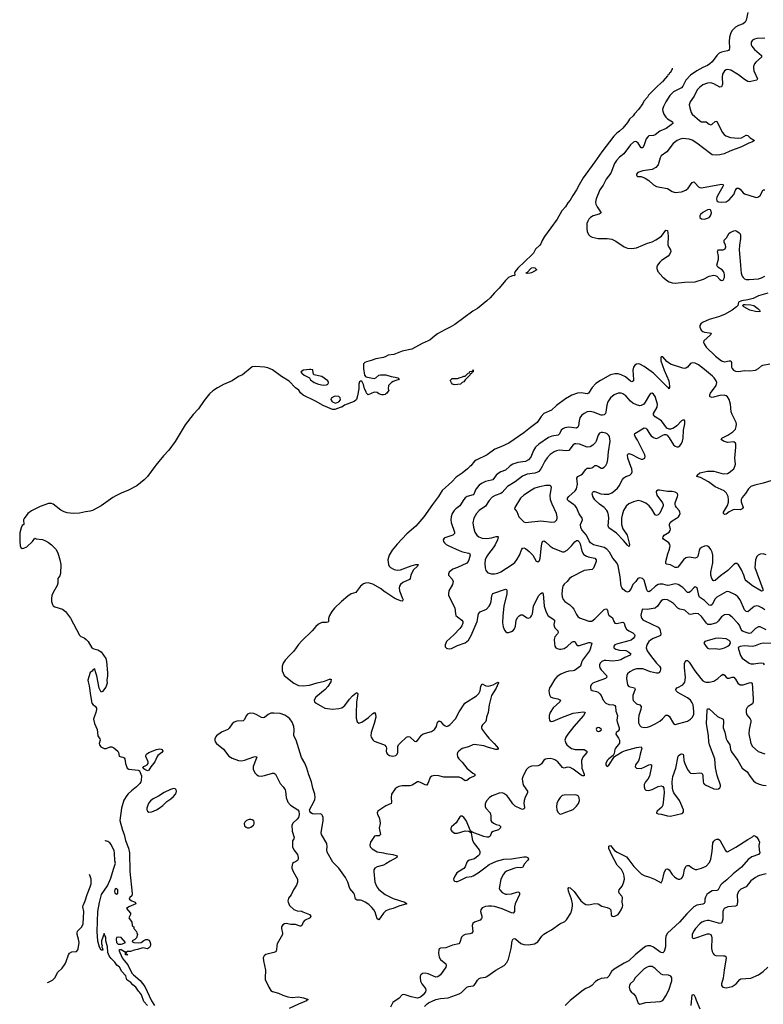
# Model space of a CAD drawing. Header units: inches. Extents: x 501419 to 657765, y 482282 to 547532.
# Tile 6 of 225: x 515256 to 524892, y 503027 to 515795. Entities that reach past the tile are written whole.
import ezdxf

# ---------------------------------------------------------------- set-up
doc = ezdxf.new("R2010")
doc.units = ezdxf.units.IN
doc.header["$MEASUREMENT"] = 0
for name, color, linetype in [('A5510', 7, 'Continuous'), ('A5511', 7, 'Continuous'), ('A5520', 7, 'Continuous'), ('A5521', 7, 'Continuous')]:
    doc.layers.add(name, color=color, linetype=linetype)

msp = doc.modelspace()

# ---------------------------------------------------------------- linework, layer by layer
at = {"layer": 'A5510', "color": 6}
for points, elevation in [([(517006, 510000), (516910, 509870), (516870, 509830), (516772, 509750), (516656, 509690), (516580, 509660), (516501, 509619), (516463, 509597), (516313, 509490), (516198, 509430), (516170, 509420), (516110, 509413), (516030, 509394), (515950, 509390), (515870, 509400), (515830, 509412), (515790, 509433), (515691, 509511), (515670, 509520), (515630, 509522), (515520, 509480), (515410, 509425), (515363, 509390), (515313, 509327), (515307, 509310), (515309, 509250), (515290, 509234), (515273, 509207), (515258, 509142), (515256, 509030), (515260, 508970), (515269, 508949), (515290, 508939), (515310, 508941), (515350, 508961), (515421, 509030), (515450, 509070), (515470, 509063), (515550, 509055), (515590, 509039), (515630, 509015), (515670, 508985), (515726, 508930), (515750, 508883), (515777, 508790), (515789, 508730), (515785, 508615), (515776, 508584), (515752, 508548), (515750, 508490), (515742, 508458), (515690, 508368), (515673, 508330), (515666, 508290), (515667, 508250), (515679, 508210), (515690, 508196), (515710, 508182), (515810, 508151), (515850, 508119), (515914, 508034), (516030, 507813), (516050, 507797), (516090, 507779), (516117, 507757), (516141, 507730), (516191, 507650), (516217, 507637), (516270, 507623), (516310, 507597), (516371, 507510), (516380, 507470), (516395, 507325), (516395, 507285), (516387, 507230), (516390, 507190), (516370, 507139), (516330, 507084), (516310, 507074), (516286, 507126), (516255, 507285), (516237, 507337), (516230, 507378), (516210, 507368), (516194, 507346), (516170, 507328), (516150, 507275), (516140, 507230), (516142, 507210), (516158, 507158), (516173, 507030), (516192, 506930), (516208, 506908), (516232, 506892), (516249, 506869), (516251, 506850), (516242, 506810), (516219, 506750), (516214, 506726), (516227, 506670), (516258, 506590), (516268, 506508), (516295, 506470), (516297, 506450), (516284, 506410), (516289, 506390), (516307, 506367), (516350, 506343), (516377, 506343), (516430, 506366), (516450, 506366), (516474, 506354), (516527, 506310), (516536, 506290), (516545, 506245), (516570, 506235), (516593, 506233), (516610, 506224), (516617, 506210), (516628, 506150), (516650, 506090), (516670, 506075), (516790, 506063), (516810, 506055), (516835, 505990), (516832, 505930), (516826, 505910), (516812, 505890), (516770, 505847), (516703, 505797), (516662, 505758), (516644, 505736), (516606, 505674), (516574, 505570), (516555, 505410), (516586, 505286), (516608, 505228), (516626, 505150), (516664, 505050), (516678, 504990), (516683, 504750), (516715, 504465), (516707, 504433), (516681, 504410), (516676, 504390), (516710, 504367), (516752, 504350), (516762, 504330), (516670, 504289), (516642, 504270), (516691, 504210), (516691, 504190), (516672, 504150), (516711, 504090), (516713, 504053), (516718, 504038), (516734, 504030), (516734, 504010), (516771, 503971), (516773, 503953), (516782, 503930), (516770, 503888), (516750, 503868), (516714, 503850), (516718, 503838), (516734, 503830), (516796, 503824), (516828, 503830), (516865, 503855), (516890, 503865), (516910, 503867), (516930, 503860), (516943, 503843), (516953, 503810), (516951, 503790), (516937, 503763), (516910, 503746), (516850, 503758), (516782, 503738), (516738, 503730), (516690, 503713), (516654, 503710), (516638, 503702), (516634, 503690), (516638, 503678), (516653, 503673), (516650, 503666), (516629, 503670), (516626, 503706), (516614, 503706), (516571, 503731), (516550, 503735), (516541, 503730), (516585, 503630), (516610, 503594), (516658, 503538), (516709, 503429), (516730, 503407), (516815, 503335), (516876, 503256), (516964, 503070), (517002, 503010)], 1600), ([(520000, 508366), (519992, 508372), (519930, 508418), (519830, 508476), (519770, 508492), (519736, 508490), (519710, 508481), (519670, 508450), (519622, 508378), (519610, 508369), (519550, 508349), (519510, 508321), (519428, 508252), (519336, 508164), (519301, 508119), (519269, 508070), (519257, 508030), (519256, 507990), (519250, 507982), (519230, 507977), (519170, 507976), (519130, 507957), (519094, 507926), (519047, 507870), (518910, 507741), (518869, 507691), (518810, 507606), (518750, 507550), (518697, 507490), (518670, 507449), (518655, 507410), (518657, 507350), (518681, 507290), (518810, 507190), (518870, 507161), (518930, 507156), (519010, 507167), (519110, 507197), (519205, 507215), (519270, 507245), (519285, 507245), (519290, 507241), (519288, 507210), (519250, 507146), (519213, 507107), (519095, 507010), (519073, 506970), (519076, 506950), (519096, 506930), (519208, 506868), (519310, 506853), (519390, 506862), (519430, 506872), (519470, 506903), (519530, 506985), (519570, 507029), (519610, 507063), (519630, 507069), (519637, 507050), (519621, 506950), (519615, 506795), (519618, 506738), (519628, 506688), (519650, 506674), (519690, 506684), (519776, 506744), (519830, 506798), (519852, 506810), (519867, 506787), (519869, 506749), (519850, 506666), (519809, 506550), (519807, 506510), (519812, 506490), (519830, 506458), (519850, 506440), (519970, 506396), (519986, 506386), (520000, 506369)], 1700), ([(520000, 504237), (519970, 504210), (519910, 504124), (519890, 504136), (519862, 504222), (519846, 504250), (519821, 504281), (519779, 504319), (519732, 504352), (519690, 504374), (519670, 504378), (519630, 504378), (519608, 504388), (519595, 504450), (519586, 504470), (519536, 504530), (519508, 504610), (519477, 504670), (519393, 504793), (519312, 504870), (519240, 505000), (519234, 505030), (519242, 505070), (519237, 505110), (519168, 505230), (519163, 505250), (519189, 505410), (519187, 505450), (519180, 505470), (519170, 505487), (519150, 505498), (519072, 505492), (519050, 505496), (519027, 505510), (519014, 505530), (519012, 505550), (519068, 505652), (519079, 505681), (519084, 505710), (519080, 505750), (519054, 505830), (519037, 505910), (519002, 506002), (518976, 506090), (518950, 506152), (518909, 506229), (518837, 506450), (518807, 506510), (518813, 506590), (518808, 506630), (518787, 506687), (518755, 506730), (518730, 506752), (518690, 506778), (518630, 506797), (518550, 506804), (518510, 506800), (518477, 506783), (518430, 506746), (518410, 506740), (518390, 506745), (518330, 506781), (518290, 506798), (518250, 506802), (518230, 506799), (518210, 506789), (518193, 506770), (518166, 506714), (518150, 506704), (518070, 506700), (518036, 506684), (518010, 506663), (517972, 506608), (517951, 506590), (517870, 506555), (517807, 506510), (517792, 506490), (517786, 506470), (517786, 506450), (517791, 506431), (517806, 506410), (517896, 506336), (517966, 506246), (518010, 506217), (518090, 506189), (518130, 506183), (518170, 506191), (518290, 506237), (518318, 506238), (518327, 506230), (518322, 506210), (518280, 506110), (518283, 506070), (518306, 506026), (518330, 506002), (518350, 505991), (518386, 505986), (518430, 505994), (518530, 506025), (518550, 506026), (518559, 506019), (518569, 506009), (518630, 505890), (518670, 505847), (518694, 505810), (518700, 505790), (518707, 505707), (518730, 505647), (518763, 505610), (518858, 505550), (518873, 505530), (518879, 505490), (518869, 505450), (518850, 505426), (518799, 505381), (518782, 505350), (518786, 505270), (518811, 505189), (518808, 505172), (518793, 505147), (518789, 505070), (518808, 505030), (518855, 504970), (518866, 504930), (518866, 504910), (518854, 504890), (518830, 504874), (518810, 504867), (518789, 504851), (518782, 504810), (518784, 504790), (518800, 504750), (518855, 504650), (518857, 504610), (518844, 504570), (518805, 504510), (518774, 504446), (518738, 504402), (518729, 504370), (518733, 504350), (518753, 504310), (518810, 504254), (518850, 504238), (518910, 504233), (518927, 504227), (519011, 504190), (519028, 504170), (519021, 504150), (518948, 504112), (518929, 504090), (518912, 504048), (518898, 504042), (518890, 504041), (518830, 504061), (518770, 504063), (518710, 504074), (518688, 504070), (518664, 504056), (518650, 504030), (518649, 504010), (518662, 503950), (518660, 503930), (518594, 503810), (518588, 503790), (518585, 503730), (518580, 503720), (518572, 503708), (518550, 503698), (518447, 503673), (518425, 503655), (518413, 503630), (518414, 503590), (518430, 503530), (518439, 503470), (518435, 503370), (518438, 503350), (518483, 503250), (518510, 503206), (518532, 503192), (518610, 503173), (518666, 503146), (518730, 503122), (518785, 503115), (518870, 503123), (518934, 503110), (518992, 503090), (518974, 503070), (518870, 503030), (518746, 502974)], 1700), ([(520000, 505599), (519897, 505530), (519889, 505510), (519893, 505490), (519914, 505450), (519923, 505410), (519925, 505370), (519916, 505310), (519932, 505228), (519915, 505210), (519870, 505210), (519855, 505205), (519844, 505196), (519800, 505130), (519792, 505090), (519798, 505070), (519823, 505043), (519890, 505002), (519970, 504992), (520000, 504984)], 1700), ([(516910, 503010), (516864, 503064), (516833, 503150), (516810, 503186), (516797, 503197), (516760, 503250), (516721, 503281), (516694, 503310), (516655, 503335), (516645, 503345), (516630, 503396), (516580, 503450), (516551, 503510), (516516, 503536), (516490, 503573), (516440, 503620), (516415, 503655), (516397, 503697), (516394, 503770), (516374, 503850), (516370, 503898), (516358, 503918), (516350, 503946), (516318, 503850), (516318, 503810), (516325, 503790), (516322, 503770), (516331, 503750), (516332, 503728), (516310, 503728), (516290, 503766), (516270, 503846), (516261, 503970), (516268, 504230), (516288, 504348), (516318, 504450), (516395, 504565), (516439, 504661), (516470, 504781), (516496, 504856), (516490, 504886), (516485, 504990), (516479, 505019), (516441, 505101), (516422, 505122), (516398, 505138), (516370, 505145), (516360, 505144)], 1600), ([(520000, 504849), (519970, 504829), (519890, 504809), (519856, 504790), (519846, 504770), (519846, 504750), (519856, 504610), (519884, 504550), (519910, 504514), (519991, 504451), (520000, 504447)], 1700), ([(515616, 503310), (515627, 503313), (515680, 503340), (515710, 503371), (515750, 503444), (515805, 503495), (515843, 503550), (515859, 503581), (515890, 503670), (515903, 503690), (515930, 503709), (515990, 503712), (516008, 503732), (516014, 503746), (516026, 503830), (516020, 503870), (516000, 503930), (515999, 503950), (516007, 503973), (516062, 504030), (516077, 504070), (516087, 504230), (516076, 504290), (516077, 504310), (516106, 504370), (516130, 504450), (516171, 504550), (516182, 504590), (516182, 504650), (516171, 504690), (516159, 504711)], 1700)]:
    msp.add_lwpolyline(points, dxfattribs=dict(at, elevation=elevation))
for points, elevation in [([(516910, 506053), (516878, 506070), (516853, 506090), (516865, 506110), (516907, 506133), (516919, 506150), (516920, 506170), (516890, 506242), (516889, 506251), (516899, 506270), (516930, 506290), (517030, 506330), (517070, 506338), (517090, 506336), (517101, 506330), (517111, 506310), (517099, 506290), (517048, 506252), (517031, 506230), (517006, 506170), (516954, 506106), (516930, 506064)], 1600), ([(517250, 505824), (517210, 505812), (517130, 505774), (517055, 505725), (516986, 505690), (516950, 505664), (516930, 505639), (516915, 505610), (516904, 505570), (516904, 505550), (516910, 505530), (516930, 505519), (516970, 505523), (517030, 505548), (517065, 505570), (517110, 505606), (517162, 505658), (517214, 505690), (517250, 505720), (517276, 505750), (517284, 505770), (517287, 505790), (517282, 505810), (517270, 505820)], 1700), ([(518250, 505424), (518230, 505423), (518194, 505410), (518175, 505390), (518166, 505370), (518170, 505343), (518190, 505324), (518210, 505317), (518230, 505316), (518250, 505323), (518285, 505350), (518293, 505367), (518296, 505390), (518288, 505408), (518270, 505420)], 1700), ([(516510, 504528), (516490, 504515), (516485, 504490), (516490, 504474), (516510, 504454), (516526, 504470), (516528, 504490), (516528, 504510)], 1600), ([(516530, 503897), (516510, 503895), (516505, 503870), (516510, 503828), (516530, 503806), (516570, 503808), (516589, 503811), (516628, 503830), (516572, 503892)], 1600)]:
    msp.add_lwpolyline(points, close=True, dxfattribs=dict(at, elevation=elevation))
at = {"layer": 'A5511', "color": 6, "elevation": 1600}
for points in [[(520000, 511429), (519970, 511414), (519870, 511399), (519810, 511375), (519750, 511360), (519729, 511350), (519712, 511330), (519710, 511270), (519723, 511183), (519742, 511162), (519850, 511141), (519870, 511151), (519910, 511185), (519931, 511191), (519990, 511191), (520000, 511188)], [(520000, 510942), (519990, 510935), (519970, 510929), (519950, 510929), (519910, 510944), (519890, 510959), (519850, 510964), (519770, 510929), (519749, 510950), (519744, 510970), (519724, 511010), (519710, 511066), (519690, 511106), (519670, 511108), (519661, 511099), (519651, 511070), (519651, 511010), (519635, 510915), (519619, 510870), (519610, 510859), (519590, 510845), (519466, 510794), (519430, 510769), (519410, 510768), (519341, 510739), (519310, 510738), (519190, 510791), (519090, 510849), (518930, 510927), (518896, 510956), (518871, 510991), (518830, 511023), (518746, 511106), (518647, 511170), (518533, 511253), (518470, 511279), (518430, 511289), (518310, 511299), (518267, 511293), (518143, 511190), (518090, 511167), (518011, 511110), (517897, 511063), (517817, 511023), (517758, 510982), (517716, 510944), (517645, 510855), (517573, 510750), (517503, 510677), (517398, 510542), (517270, 510327), (517190, 510213), (517121, 510139), (517021, 510019), (517006, 510000)]]:
    msp.add_lwpolyline(points, dxfattribs=at)
for points in [[(519030, 511260), (519010, 511260), (518932, 511250), (518898, 511230), (518911, 511210), (518944, 511184), (519011, 511151), (519025, 511125), (519071, 511091), (519130, 511067), (519190, 511055), (519230, 511061), (519248, 511070), (519256, 511084), (519258, 511090), (519248, 511110), (519170, 511169), (519069, 511189), (519057, 511217), (519053, 511253)], [(519350, 510914), (519330, 510909), (519291, 510889), (519287, 510870), (519301, 510850), (519310, 510841), (519350, 510822), (519390, 510838), (519413, 510867), (519409, 510890), (519390, 510909)]]:
    msp.add_lwpolyline(points, close=True, dxfattribs=at)
at = {"layer": 'A5520', "color": 6}
for points, elevation in [([(521091, 510000), (521059, 509970), (520990, 509915), (520910, 509864), (520857, 509803), (520730, 509691), (520681, 509610), (520604, 509510), (520495, 509350), (520390, 509228), (520273, 509127), (520146, 508994), (520084, 508916), (520044, 508850), (520027, 508790), (520034, 508730), (520045, 508710), (520063, 508690), (520110, 508667), (520150, 508658), (520190, 508662), (520330, 508714), (520390, 508731), (520418, 508730), (520412, 508710), (520361, 508659), (520340, 508630), (520323, 508590), (520317, 508550), (520306, 508534), (520222, 508498), (520190, 508470), (520178, 508450), (520173, 508427), (520176, 508390), (520218, 508290), (520225, 508270), (520219, 508261), (520210, 508256), (520190, 508258), (520118, 508290), (520000, 508366)], 1700), ([(521603, 510000), (521550, 509953), (521490, 509932), (521455, 509910), (521432, 509888), (521386, 509830), (521370, 509823), (521293, 509807), (521239, 509781), (521210, 509760), (521182, 509730), (521163, 509697), (521146, 509650), (521130, 509633), (521055, 509610), (521030, 509593), (521010, 509572), (520961, 509490), (520908, 509452), (520886, 509430), (520861, 509390), (520846, 509350), (520842, 509310), (520846, 509274), (520892, 509150), (520890, 509130), (520870, 509109), (520766, 509074), (520758, 509070), (520745, 509050), (520748, 509030), (520761, 509010), (520784, 508990), (520816, 508970), (520950, 508910), (520995, 508895), (521077, 508877), (521090, 508870), (521093, 508853), (521076, 508790), (521067, 508770), (521051, 508749), (520930, 508691), (520870, 508668), (520822, 508630), (520811, 508610), (520814, 508590), (520860, 508540), (520872, 508510), (520863, 508470), (520817, 508390), (520811, 508350), (520814, 508330), (520893, 508170), (520902, 508090), (520909, 508070), (520927, 508050), (520986, 508010), (520997, 507990), (520998, 507970), (520984, 507936), (520959, 507901), (520882, 507818), (520788, 507730), (520768, 507690), (520770, 507664), (520785, 507645), (520799, 507639), (520830, 507637), (520850, 507642), (520930, 507679), (521030, 507716), (521070, 507749), (521107, 507810), (521186, 507990), (521203, 508090), (521225, 508115), (521303, 508150), (521340, 508190), (521351, 508210), (521364, 508250), (521372, 508328), (521388, 508352), (521549, 508410), (521566, 508406), (521570, 508399), (521569, 508350), (521529, 508189), (521515, 508065), (521513, 507973), (521521, 507921), (521538, 507878), (521557, 507857), (521570, 507850), (521590, 507848), (521630, 507860), (521650, 507874), (521666, 507894), (521679, 507930), (521691, 508010), (521710, 508046), (521730, 508066), (521750, 508078), (521770, 508079), (521830, 508039), (521850, 508034), (521870, 508041), (521879, 508050), (521890, 508064), (521899, 508090), (521914, 508190), (521921, 508210), (521985, 508330), (522010, 508356), (522030, 508367), (522040, 508350), (522054, 508190), (522076, 508110), (522104, 508064), (522166, 508026), (522184, 508010), (522187, 507990), (522178, 507950), (522181, 507930), (522192, 507910), (522230, 507870), (522235, 507850), (522226, 507830), (522191, 507790), (522181, 507759), (522184, 507704), (522192, 507672), (522203, 507650), (522220, 507640), (522250, 507632), (522270, 507632), (522310, 507642), (522350, 507665), (522410, 507721), (522430, 507733), (522450, 507730), (522471, 507691), (522490, 507680), (522510, 507680), (522630, 507720), (522650, 507719), (522669, 507710), (522649, 507630), (522639, 507610), (522549, 507490), (522540, 507470), (522525, 507410), (522445, 507355), (522430, 507350), (522370, 507346), (522330, 507335), (522270, 507309), (522222, 507278), (522190, 507244), (522134, 507150), (522123, 507130), (522114, 507090), (522120, 507040), (522135, 507015), (522163, 507003), (522229, 506989), (522262, 506970), (522256, 506950), (522170, 506870), (522128, 506810), (522117, 506770), (522116, 506736), (522121, 506710), (522130, 506698), (522150, 506694), (522170, 506700), (522289, 506751), (522430, 506803), (522558, 506818), (522576, 506816), (522584, 506810), (522562, 506770), (522435, 506630), (522358, 506530), (522333, 506490), (522322, 506450), (522331, 506411), (522345, 506390), (522370, 506368), (522406, 506346), (522453, 506333), (522569, 506329), (522604, 506310), (522603, 506290), (522552, 506230), (522534, 506190), (522541, 506090), (522571, 506010), (522570, 505994), (522569, 505991), (522550, 505990), (522530, 505999), (522430, 506077), (522390, 506098), (522350, 506102), (522310, 506087), (522290, 506097), (522230, 506169), (522190, 506199), (522170, 506207), (522130, 506213), (522090, 506211), (522070, 506205), (522049, 506191), (522016, 506144), (521994, 506126), (521970, 506119), (521890, 506113), (521850, 506097), (521825, 506070), (521780, 505990), (521768, 505950), (521774, 505890), (521784, 505864), (521838, 505790), (521838, 505770), (521806, 505714), (521791, 505670), (521789, 505630), (521796, 505584), (521796, 505570), (521790, 505560), (521770, 505554), (521750, 505560), (521678, 505598), (521648, 505628), (521592, 505710), (521570, 505734), (521530, 505762), (521510, 505768), (521470, 505763), (521377, 505730), (521344, 505710), (521308, 505670), (521287, 505630), (521287, 505590), (521297, 505570), (521351, 505510), (521361, 505470), (521363, 505410), (521370, 505396), (521394, 505374), (521430, 505358), (521469, 505349), (521491, 505330), (521484, 505310), (521460, 505290), (521392, 505268), (521370, 505253), (521351, 505209), (521340, 505200), (521330, 505195), (521310, 505194), (521270, 505202), (521120, 505260), (521098, 505278), (521042, 505410), (521010, 505451), (520990, 505465), (520970, 505467), (520961, 505459), (520910, 505378), (520853, 505330), (520842, 505310), (520842, 505290), (520855, 505270), (520890, 505248), (520930, 505246), (521030, 505278), (521074, 505274), (521099, 505261), (521104, 505264), (521101, 505259), (521107, 505247), (521124, 505150), (521144, 505110), (521208, 505030), (521217, 505010), (521220, 504990), (521213, 504970), (521195, 504950), (521150, 504914), (521068, 504890), (521050, 504870), (521029, 504811), (521012, 504789), (520921, 504730), (520895, 504690), (520879, 504650), (520883, 504630), (520890, 504624), (520910, 504618), (520930, 504621), (520970, 504636), (521044, 504676), (521110, 504685), (521130, 504693), (521199, 504730), (521282, 504798), (521340, 504840), (521435, 504885), (521530, 504908), (521630, 504915), (521790, 504941), (521819, 504939), (521841, 504930), (521849, 504910), (521837, 504890), (521799, 504850), (521770, 504801), (521750, 504795), (521710, 504799), (521670, 504794), (521565, 504755), (521542, 504738), (521524, 504716), (521491, 504650), (521469, 504530), (521476, 504510), (521510, 504478), (521550, 504457), (521570, 504454), (521630, 504461), (521710, 504484), (521723, 504483), (521734, 504474), (521732, 504450), (521678, 504330), (521669, 504290), (521667, 504230), (521652, 504210), (521630, 504211), (521510, 504266), (521410, 504293), (521370, 504300), (521330, 504301), (521290, 504295), (521250, 504277), (521230, 504250), (521228, 504230), (521244, 504170), (521246, 504150), (521242, 504138), (521221, 504119), (521149, 504091), (521127, 504073), (521119, 504050), (521127, 503970), (521117, 503950), (521090, 503940), (521028, 503932), (521001, 503919), (520983, 503897), (520961, 503830), (520947, 503813), (520866, 503794), (520779, 503761), (520707, 503753), (520693, 503747), (520686, 503734), (520682, 503690), (520690, 503638), (520710, 503608), (520779, 503550), (520783, 503530), (520776, 503510), (520709, 503410), (520676, 503384), (520650, 503380), (520550, 503421), (520510, 503431), (520474, 503426), (520453, 503410), (520445, 503390), (520444, 503370), (520450, 503327), (520468, 503290), (520513, 503230), (520518, 503210), (520513, 503190), (520485, 503150), (520450, 503120), (520410, 503107), (520330, 503122), (520249, 503151), (520230, 503153), (520212, 503148), (520173, 503107), (520092, 503050), (520062, 502990)], 1800), ([(522026, 510000), (522010, 509969), (521983, 509937), (521957, 509923), (521930, 509915), (521830, 509901), (521770, 509876), (521676, 509804), (521579, 509741), (521510, 509665), (521490, 509652), (521416, 509624), (521379, 509601), (521341, 509559), (521290, 509485), (521210, 509430), (521174, 509390), (521141, 509330), (521127, 509270), (521135, 509215), (521155, 509150), (521179, 509110), (521207, 509087), (521250, 509073), (521310, 509069), (521370, 509077), (521430, 509095), (521450, 509095), (521454, 509090), (521447, 509050), (521417, 508983), (521393, 508947), (521330, 508869), (521306, 508830), (521289, 508790), (521282, 508742), (521286, 508686), (521298, 508650), (521322, 508622), (521370, 508608), (521410, 508610), (521450, 508619), (521490, 508636), (521639, 508730), (521670, 508756), (521703, 508797), (521731, 508850), (521762, 508930), (521770, 508941), (521777, 508943), (521790, 508945), (521810, 508936), (521859, 508899), (521904, 508850), (521950, 508772), (521970, 508766), (521990, 508783), (522000, 508810), (522017, 508970), (522026, 509014), (522032, 509028), (522050, 509036), (522070, 509025), (522129, 508969), (522170, 508941), (522290, 508896), (522310, 508896), (522350, 508916), (522406, 508970), (522450, 509023), (522470, 509040), (522490, 509040), (522504, 509024), (522518, 508998), (522542, 508902), (522564, 508864), (522590, 508844), (522624, 508830), (522710, 508812), (522728, 508790), (522728, 508770), (522690, 508683), (522675, 508665), (522570, 508651), (522410, 508572), (522380, 508550), (522349, 508511), (522310, 508475), (522295, 508450), (522290, 508430), (522281, 508350), (522284, 508310), (522297, 508277), (522319, 508250), (522386, 508206), (522417, 508177), (522436, 508150), (522470, 508080), (522490, 508055), (522510, 508039), (522630, 507996), (522650, 507993), (522670, 507997), (522710, 508025), (522830, 508146), (522850, 508153), (522863, 508150), (522870, 508146), (522875, 508135), (522882, 508090), (522890, 508075), (522938, 508038), (522956, 507990), (522969, 507969), (522990, 507965), (523070, 507984), (523079, 507979), (523088, 507968), (523100, 507920), (523117, 507890), (523148, 507868), (523203, 507843), (523223, 507823), (523228, 507810), (523222, 507790), (523206, 507770), (523179, 507750), (523150, 507739), (522990, 507698), (522970, 507690), (522954, 507670), (522955, 507650), (522981, 507630), (523030, 507619), (523110, 507613), (523150, 507595), (523176, 507570), (523167, 507553), (523096, 507524), (523045, 507495), (523010, 507483), (522936, 507476), (522850, 507486), (522830, 507485), (522798, 507470), (522779, 507450), (522770, 507430), (522768, 507410), (522773, 507390), (522790, 507362), (522859, 507290), (522866, 507270), (522848, 507250), (522726, 507210), (522681, 507190), (522661, 507170), (522653, 507150), (522651, 507130), (522658, 507110), (522674, 507094), (522730, 507082), (522750, 507073), (522774, 507054), (522789, 507030), (522815, 506970), (522850, 506931), (522890, 506915), (522951, 506911), (522970, 506903), (522976, 506890), (522979, 506830), (523004, 506770), (522996, 506710), (522997, 506690), (523024, 506610), (523024, 506590), (523011, 506569), (522986, 506550), (522982, 506530), (523017, 506477), (523030, 506450), (523028, 506412), (522978, 506350), (522969, 506330), (522959, 506281), (522946, 506254), (522890, 506212), (522869, 506190), (522853, 506150), (522850, 506130), (522858, 506118), (522870, 506110), (522890, 506128), (522962, 506238), (523061, 506299), (523104, 506316), (523250, 506357), (523310, 506367), (523318, 506350), (523296, 506270), (523285, 506210), (523275, 506185), (523236, 506130), (523230, 506107), (523250, 506088), (523310, 506085), (523350, 506100), (523410, 506134), (523430, 506137), (523441, 506130), (523445, 506110), (523417, 505983), (523395, 505945), (523366, 505910), (523350, 505879), (523346, 505846), (523356, 505816), (523370, 505802), (523410, 505799), (523450, 505813), (523530, 505853), (523570, 505861), (523592, 505852), (523605, 505830), (523607, 505770), (523592, 505608), (523578, 505582), (523515, 505530), (523506, 505510), (523510, 505504), (523530, 505496), (523570, 505493), (523650, 505470), (523690, 505467), (523838, 505502), (523851, 505509), (523858, 505522), (523857, 505550), (523825, 505630), (523804, 505670), (523731, 505770), (523722, 505790), (523715, 505830), (523712, 505912), (523720, 505980), (523757, 506090), (523790, 506244), (523801, 506259), (523820, 506270), (523833, 506273), (523852, 506270), (523859, 506250), (523864, 506190), (523875, 506150), (523910, 506073), (523936, 506036), (523950, 506026), (523990, 506018), (524067, 506027), (524090, 506024), (524102, 506010), (524109, 505989), (524111, 505911), (524115, 505895), (524130, 505877), (524250, 505821), (524290, 505818), (524310, 505822), (524330, 505832), (524337, 505850), (524338, 505870), (524294, 505994), (524274, 506094), (524265, 506210), (524195, 506390), (524186, 506430), (524183, 506510), (524157, 506670), (524164, 506836), (524170, 506858), (524190, 506858), (524300, 506760), (524370, 506723), (524376, 506696), (524373, 506610), (524395, 506555), (524411, 506470), (524422, 506442), (524457, 506390), (524467, 506330), (524480, 506300), (524563, 506190), (524618, 506090), (524681, 506041), (524720, 505980), (524764, 505924), (524790, 505901), (524840, 505880), (524887, 505867), (524930, 505862)], 1900), ([(524910, 508141), (524874, 508170), (524830, 508191), (524810, 508194), (524775, 508185), (524750, 508169), (524690, 508118), (524670, 508122), (524650, 508144), (524590, 508270), (524563, 508310), (524530, 508336), (524450, 508375), (524430, 508379), (524410, 508374), (524290, 508307), (524270, 508286), (524230, 508211), (524210, 508197), (524190, 508203), (524130, 508264), (524066, 508306), (524055, 508330), (524041, 508410), (524030, 508433), (524010, 508442), (523990, 508429), (523950, 508380), (523930, 508367), (523910, 508367), (523850, 508430), (523790, 508470), (523750, 508478), (523680, 508460), (523650, 508457), (523590, 508473), (523550, 508475), (523530, 508470), (523494, 508450), (523430, 508390), (523410, 508376), (523390, 508383), (523382, 508402), (523347, 508527), (523328, 508548), (523290, 508559), (523268, 508550), (523240, 508510), (523202, 508470), (523175, 508410), (523150, 508380), (523130, 508372), (523110, 508378), (523070, 508410), (523057, 508430), (523051, 508450), (523038, 508570), (523011, 508711), (522996, 508750), (522941, 508810), (522900, 508890), (522866, 508930), (522829, 508950), (522690, 508984), (522651, 509011), (522635, 509035), (522601, 509110), (522541, 509181), (522527, 509210), (522525, 509250), (522547, 509310), (522546, 509330), (522507, 509387), (522470, 509470), (522455, 509490), (522432, 509510), (522370, 509550), (522354, 509570), (522355, 509590), (522370, 509610), (522453, 509687), (522470, 509711), (522485, 509770), (522476, 509850), (522487, 509873), (522530, 509891), (522550, 509905), (522590, 509962), (522610, 509979), (522650, 509978), (522670, 509983), (522694, 510000)], 1900), ([(524930, 508857), (524890, 508868), (524850, 508865), (524827, 508853), (524810, 508835), (524789, 508790), (524780, 508690), (524887, 508410), (524886, 508390), (524870, 508385), (524750, 508453), (524670, 508517), (524657, 508537), (524640, 508590), (524610, 508662), (524570, 508724), (524550, 508741), (524530, 508742), (524510, 508732), (524431, 508650), (524337, 508583), (524270, 508523), (524250, 508519), (524244, 508524), (524223, 508550), (524210, 508590), (524213, 508630), (524239, 508750), (524238, 508850), (524229, 508889), (524210, 508924), (524190, 508953), (524170, 508969), (524150, 508971), (524130, 508966), (524091, 508949), (524069, 508931), (524060, 508910), (524049, 508850), (524040, 508830), (524030, 508819), (524010, 508814), (523930, 508826), (523890, 508817), (523857, 508790), (523803, 508717), (523783, 508697), (523770, 508692), (523750, 508693), (523690, 508724), (523634, 508734), (523628, 508748), (523630, 508770), (523653, 508870), (523678, 508930), (523686, 508970), (523681, 508990), (523668, 509010), (523598, 509058), (523589, 509070), (523593, 509090), (523609, 509111), (523671, 509150), (523687, 509170), (523689, 509190), (523676, 509230), (523675, 509250), (523686, 509274), (523710, 509298), (523767, 509330), (523791, 509349), (523806, 509370), (523813, 509390), (523812, 509410), (523803, 509430), (523766, 509470), (523754, 509490), (523749, 509509), (523750, 509530), (523782, 509610), (523785, 509630), (523780, 509650), (523750, 509670), (523710, 509676), (523650, 509677), (523547, 509693), (523527, 509693), (523510, 509683), (523504, 509670), (523514, 509630), (523586, 509530), (523594, 509510), (523594, 509490), (523550, 509395), (523530, 509374), (523510, 509365), (523490, 509374), (523449, 509449), (523414, 509490), (523370, 509524), (523310, 509553), (523270, 509558), (523210, 509543), (523150, 509518), (523114, 509486), (523081, 509430), (523063, 509370), (523055, 509330), (523054, 509250), (523072, 509192), (523127, 509110), (523155, 509005), (523157, 508983), (523154, 508966), (523150, 508965), (523130, 508982), (523082, 509042), (522990, 509135), (522890, 509204), (522880, 509230), (522892, 509330), (522888, 509370), (522877, 509410), (522866, 509430), (522830, 509469), (522770, 509511), (522710, 509570), (522684, 509610), (522674, 509650), (522683, 509670), (522690, 509675), (522710, 509675), (522787, 509647), (522830, 509640), (522890, 509644), (522930, 509659), (522970, 509688), (523001, 509719), (523022, 509750), (523067, 509833), (523086, 509854), (523110, 509869), (523162, 509890), (523185, 509910), (523193, 509930), (523188, 509970), (523177, 510000)], 1800), ([(522755, 510000), (522790, 509981), (522810, 509980), (522830, 509990), (522838, 510000)], 1900), ([(525090, 509844), (524890, 509784), (524781, 509759), (524730, 509740), (524700, 509710), (524663, 509650), (524620, 509600), (524607, 509573), (524604, 509544), (524629, 509470), (524619, 509450), (524590, 509439), (524517, 509443), (524500, 509440), (524449, 509411), (524410, 509382), (524390, 509377), (524377, 509390), (524376, 509410), (524427, 509493), (524442, 509538), (524442, 509570), (524436, 509610), (524417, 509657), (524385, 509685), (524270, 509738), (524181, 509801), (524078, 509858), (524032, 509872), (524035, 509890), (524070, 509919), (524170, 509940), (524250, 509940), (524370, 509906), (524428, 509912), (524450, 509922), (524490, 509953), (524508, 509970), (524520, 509990), (524523, 510000)], 1700), ([(524930, 507883), (524870, 507914), (524850, 507921), (524830, 507922), (524790, 507900), (524730, 507841), (524710, 507836), (524630, 507861), (524617, 507870), (524606, 507886), (524582, 507942), (524562, 507970), (524490, 508048), (524450, 508076), (524410, 508082), (524390, 508078), (524350, 508053), (524306, 507994), (524285, 507975), (524210, 507954), (524190, 507950), (524173, 507953), (524155, 507970), (524090, 508055), (524050, 508089), (524010, 508095), (523950, 508081), (523930, 508087), (523876, 508136), (523810, 508151), (523783, 508163), (523726, 508226), (523690, 508250), (523650, 508270), (523606, 508274), (523589, 508271), (523570, 508260), (523522, 508190), (523490, 508165), (523387, 508147), (523328, 508152), (523318, 508130), (523307, 508073), (523308, 508050), (523316, 508030), (523330, 508014), (523350, 508002), (523530, 507916), (523550, 507890), (523565, 507830), (523559, 507810), (523541, 507799), (523463, 507770), (523429, 507750), (523409, 507730), (523383, 507690), (523375, 507650), (523388, 507610), (523429, 507550), (523509, 507449), (523547, 507410), (523558, 507390), (523560, 507370), (523556, 507350), (523547, 507330), (523530, 507320), (523510, 507319), (523430, 507336), (523330, 507375), (523290, 507379), (523250, 507375), (523210, 507363), (523163, 507337), (523132, 507310), (523122, 507290), (523118, 507250), (523130, 507170), (523150, 507150), (523222, 507130), (523230, 507115), (523202, 507030), (523201, 506990), (523207, 506967), (523234, 506934), (523250, 506924), (523292, 506910), (523309, 506890), (523306, 506850), (523280, 506770), (523273, 506730), (523275, 506675), (523290, 506642), (523310, 506625), (523350, 506616), (523390, 506620), (523430, 506633), (523490, 506662), (523550, 506700), (523586, 506730), (523630, 506778), (523650, 506778), (523670, 506762), (523727, 506667), (523750, 506656), (523910, 506700), (523950, 506725), (523976, 506750), (523990, 506790), (523993, 506830), (523981, 506910), (523970, 506938), (523947, 506970), (523910, 507003), (523783, 507070), (523762, 507090), (523759, 507110), (523771, 507129), (523783, 507137), (523850, 507169), (523874, 507206), (523881, 507230), (523883, 507270), (523871, 507389), (523872, 507448), (523890, 507486), (523910, 507484), (523930, 507465), (524005, 507350), (524082, 507250), (524110, 507223), (524133, 507210), (524150, 507204), (524190, 507204), (524250, 507219), (524304, 507250), (524350, 507296), (524370, 507308), (524390, 507294), (524410, 507269), (524430, 507256), (524450, 507256), (524490, 507268), (524510, 507267), (524530, 507244), (524563, 507190), (524590, 507169), (524630, 507170), (524710, 507196), (524730, 507198), (524748, 507190), (524762, 506990), (524761, 506950), (524750, 506925), (524695, 506890), (524683, 506877), (524671, 506850), (524670, 506830), (524671, 506810), (524680, 506780), (524721, 506730), (524730, 506710), (524731, 506690), (524709, 506590), (524706, 506534), (524729, 506410), (524752, 506370), (524826, 506306), (524910, 506276)], 2000), ([(525010, 507707), (524890, 507709), (524850, 507702), (524786, 507674), (524750, 507665), (524650, 507675), (524593, 507667), (524568, 507652), (524570, 507630), (524596, 507550), (524617, 507517), (524709, 507449), (524730, 507440), (524770, 507440), (524850, 507456), (524891, 507451), (524904, 507430)], 2100), ([(520000, 506369), (520004, 506364), (520008, 506350), (520004, 506310), (520010, 506288), (520024, 506270), (520050, 506253), (520090, 506244), (520130, 506251), (520148, 506270), (520155, 506290), (520157, 506370), (520164, 506390), (520185, 506415), (520270, 506491), (520290, 506500), (520310, 506494), (520370, 506438), (520390, 506435), (520410, 506449), (520463, 506517), (520486, 506534), (520594, 506566), (520629, 506590), (520656, 506630), (520670, 506685), (520690, 506704), (520710, 506693), (520739, 506659), (520770, 506636), (520790, 506631), (520810, 506636), (520830, 506649), (520903, 506730), (520950, 506819), (521022, 506930), (521175, 507025), (521205, 507055), (521224, 507090), (521230, 507153), (521250, 507182), (521297, 507157), (521330, 507151), (521391, 507169), (521450, 507205), (521459, 507199), (521462, 507190), (521455, 507185), (521430, 507126), (521369, 507030), (521339, 506910), (521326, 506810), (521303, 506750), (521301, 506710), (521294, 506690), (521252, 506650), (521241, 506630), (521239, 506610), (521247, 506590), (521299, 506519), (521336, 506476), (521405, 506410), (521433, 506373), (521457, 506350), (521455, 506345), (521447, 506333), (521425, 506330), (521330, 506355), (521270, 506378), (521146, 506394), (521128, 506392), (521070, 506366), (520990, 506343), (520948, 506310), (520930, 506290), (520923, 506270), (520930, 506235), (520946, 506210), (520990, 506167), (521050, 506090), (521126, 506026), (521153, 506010), (521154, 505990), (521090, 505961), (521050, 505930), (521030, 505923), (520979, 505959), (520950, 505970), (520890, 505973), (520750, 505970), (520689, 505989), (520625, 505995), (520595, 505985), (520574, 505966), (520543, 505890), (520530, 505869), (520510, 505871), (520450, 505904), (520429, 505911), (520410, 505910), (520341, 505870), (520310, 505858), (520210, 505859), (520168, 505852), (520142, 505838), (520121, 505819), (520076, 505750), (520071, 505710), (520076, 505650), (520068, 505632), (520001, 505599), (520000, 505599)], 1700), ([(520500, 503000), (520530, 503030), (520554, 503046), (520650, 503087), (520710, 503103), (520810, 503110), (520950, 503162), (520979, 503181), (521050, 503251), (521070, 503259), (521130, 503265), (521146, 503274), (521164, 503296), (521190, 503340), (521210, 503360), (521230, 503369), (521290, 503378), (521310, 503387), (521427, 503470), (521532, 503528), (521570, 503570), (521590, 503610), (521624, 503750), (521637, 503850), (521650, 503877), (521670, 503878), (521686, 503870), (521750, 503815), (521790, 503801), (521850, 503799), (521929, 503811), (521970, 503837), (522023, 503910), (522050, 503937), (522090, 503964), (522149, 503991), (522254, 504070), (522319, 504101), (522340, 504120), (522396, 504210), (522410, 504250), (522419, 504301), (522419, 504330), (522408, 504388), (522366, 504494), (522364, 504530), (522370, 504540), (522390, 504535), (522443, 504490), (522528, 504370), (522570, 504333), (522590, 504323), (522630, 504317), (522710, 504335), (522750, 504331), (522798, 504298), (522870, 504283), (522898, 504270), (522914, 504250), (522921, 504190), (522930, 504170), (522950, 504166), (522970, 504171), (523010, 504192), (523030, 504216), (523050, 504250), (523069, 504290), (523073, 504310), (523063, 504350), (523066, 504410), (523059, 504430), (523024, 504470), (523019, 504490), (523026, 504510), (523061, 504559), (523080, 504600), (523092, 504650), (523090, 504690), (523082, 504722), (523069, 504749), (523053, 504773), (522997, 504830), (522933, 504950), (522891, 505049), (522890, 505078), (522897, 505083), (522910, 505084), (522963, 505023), (522998, 504998), (523094, 504954), (523117, 504937), (523150, 504902), (523214, 504814), (523310, 504718), (523350, 504695), (523417, 504677), (523484, 504650), (523570, 504604), (523584, 504636), (523606, 504730), (523630, 504777), (523650, 504783), (523670, 504769), (523713, 504710), (523741, 504681), (523770, 504659), (523790, 504650), (523810, 504648), (523830, 504656), (523846, 504674), (523856, 504704), (523870, 504776), (523887, 504813), (523898, 504822), (523910, 504828), (523930, 504826), (523974, 504790), (524010, 504776), (524030, 504776), (524090, 504791), (524150, 504820), (524193, 504867), (524212, 504908), (524231, 505010), (524238, 505122), (524250, 505144), (524270, 505160), (524290, 505169), (524310, 505170), (524330, 505154), (524400, 505020), (524410, 505008), (524430, 505005), (524537, 505063), (524690, 505164), (524750, 505197), (524770, 505214), (524790, 505209), (524810, 505192), (524836, 505150), (524841, 505130), (524835, 505085), (524837, 505030), (524847, 504990), (524828, 504970), (524743, 504937), (524697, 504903), (524610, 504805), (524502, 504718), (524420, 504640), (524353, 504590), (524336, 504570), (524309, 504511), (524290, 504503), (524230, 504498), (524183, 504470), (524162, 504450), (524143, 504417), (524135, 504390), (524133, 504350), (524124, 504336), (524110, 504327), (524030, 504314), (523990, 504291), (523900, 504200), (523804, 504090), (523649, 503950), (523628, 503910), (523624, 503870), (523625, 503770), (523608, 503710), (523590, 503696), (523570, 503698), (523550, 503708), (523470, 503769), (523430, 503784), (523390, 503784), (523365, 503775), (523330, 503752), (523230, 503670), (523150, 503591), (523090, 503561), (522958, 503482), (522925, 503450), (522890, 503390), (522870, 503371), (522790, 503363), (522750, 503346), (522718, 503322), (522669, 503270), (522646, 503254), (522590, 503230), (522556, 503210), (522390, 503076), (522326, 503010)], 1800), ([(520000, 504984), (520030, 504976), (520089, 504969), (520148, 504950), (520142, 504930), (520055, 504885), (520000, 504849)], 1700), ([(524930, 504718), (524873, 504707), (524830, 504693), (524790, 504672), (524732, 504628), (524671, 504549), (524602, 504518), (524571, 504490), (524555, 504445), (524559, 504350), (524551, 504309), (524530, 504299), (524431, 504289), (524386, 504270), (524374, 504250), (524369, 504231), (524366, 504130), (524360, 504100), (524350, 504080), (524330, 504073), (524310, 504077), (524190, 504112), (524167, 504113), (524130, 504106), (524097, 504090), (524068, 504070), (524013, 504010), (523987, 503970), (523971, 503930), (523968, 503908), (523972, 503890), (523990, 503878), (524170, 503942), (524190, 503942), (524210, 503931), (524220, 503910), (524223, 503890), (524220, 503750), (524230, 503710), (524244, 503684), (524256, 503670), (524278, 503658), (524377, 503657), (524394, 503654), (524405, 503645), (524410, 503630), (524383, 503470), (524373, 503367), (524351, 503290), (524351, 503270), (524368, 503250), (524410, 503242), (524450, 503247), (524490, 503258), (524541, 503290), (524588, 503350), (524602, 503358), (524730, 503367), (524830, 503410), (524890, 503450), (524952, 503508)], 1900), ([(520000, 504447), (520097, 504397), (520246, 504350), (520271, 504330), (520170, 504299), (520096, 504270), (520043, 504257), (520002, 504238), (520000, 504237)], 1700), ([(523956, 503010), (523970, 503150), (523990, 503155), (524010, 503118), (524021, 503081), (524070, 502970)], 1800)]:
    msp.add_lwpolyline(points, dxfattribs=dict(at, elevation=elevation))
for points, elevation in [([(522130, 509756), (522075, 509755), (521990, 509739), (521930, 509718), (521890, 509695), (521790, 509630), (521746, 509590), (521672, 509470), (521669, 509450), (521698, 509418), (521726, 509346), (521790, 509284), (521810, 509275), (522010, 509297), (522150, 509280), (522190, 509285), (522205, 509295), (522216, 509310), (522222, 509330), (522221, 509350), (522211, 509390), (522154, 509514), (522134, 509570), (522132, 509628), (522147, 509727), (522143, 509743)], 2000), ([(524310, 507773), (524270, 507769), (524134, 507730), (524121, 507710), (524150, 507668), (524170, 507647), (524190, 507638), (524270, 507640), (524330, 507632), (524390, 507648), (524434, 507670), (524455, 507690), (524465, 507710), (524461, 507730), (524450, 507743), (524410, 507767)], 2100), ([(522750, 506616), (522734, 506610), (522725, 506590), (522733, 506573), (522750, 506566), (522770, 506567), (522790, 506580), (522794, 506590), (522790, 506596), (522770, 506614)], 1900), ([(522461, 505741), (522310, 505739), (522287, 505733), (522261, 505710), (522234, 505670), (522218, 505630), (522211, 505590), (522217, 505550), (522230, 505517), (522250, 505496), (522270, 505492), (522310, 505510), (522426, 505554), (522470, 505597), (522495, 505630), (522509, 505670), (522506, 505706), (522492, 505732)], 1900), ([(523450, 503517), (523410, 503516), (523389, 503510), (523350, 503486), (523233, 503370), (523208, 503332), (523167, 503290), (523157, 503270), (523155, 503250), (523164, 503210), (523178, 503190), (523210, 503163), (523234, 503134), (523246, 503110), (523270, 503042), (523290, 503030), (523370, 503048), (523557, 503063), (523590, 503076), (523630, 503135), (523669, 503210), (523705, 503330), (523707, 503370), (523692, 503392), (523663, 503403), (523590, 503410), (523570, 503419), (523490, 503493)], 1900)]:
    msp.add_lwpolyline(points, close=True, dxfattribs=dict(at, elevation=elevation))
at = {"layer": 'A5521', "color": 6}
for points, elevation in [([(524692, 515890), (524668, 515790), (524657, 515763), (524630, 515741), (524570, 515718), (524530, 515697), (524485, 515650), (524465, 515610), (524455, 515570), (524451, 515510), (524453, 515427), (524451, 515409), (524443, 515397), (524430, 515390), (524350, 515373), (524321, 515359), (524290, 515331), (524229, 515250), (524199, 515221), (524170, 515202), (524110, 515177), (524030, 515131), (523950, 515075), (523888, 515012), (523847, 514933), (523830, 514913), (523730, 514861), (523681, 514810), (523629, 514730), (523597, 514670), (523587, 514630), (523588, 514610), (523602, 514570), (523627, 514530), (523650, 514510), (523715, 514470), (523719, 514450), (523700, 514430), (523635, 514385), (523550, 514348), (523490, 514301), (523470, 514294), (523410, 514290), (523398, 514282), (523375, 514250), (523350, 514173), (523330, 514135), (523310, 514135), (523270, 514192), (523250, 514212), (523230, 514216), (523210, 514207), (523170, 514170), (523085, 514055), (523027, 514010), (522988, 513970), (522964, 513930), (522915, 513805), (522854, 513726), (522816, 513650), (522773, 513590), (522726, 513470), (522719, 513430), (522723, 513403), (522740, 513370), (522791, 513290), (522765, 513275), (522687, 513250), (522652, 513230), (522631, 513210), (522616, 513184), (522606, 513150), (522605, 513085), (522610, 513050), (522626, 513010), (522647, 512987), (522673, 512973), (522750, 512956), (522870, 512958), (522929, 512949), (522983, 512923), (523090, 512849), (523130, 512834), (523190, 512826), (523250, 512837), (523330, 512870), (523390, 512899), (523450, 512916), (523501, 512939), (523573, 512987), (523630, 513064), (523650, 513060), (523659, 512990), (523654, 512874), (523666, 512846), (523691, 512810), (523694, 512790), (523676, 512750), (523659, 512730), (523571, 512670), (523550, 512650), (523522, 512610), (523513, 512590), (523512, 512570), (523527, 512530), (523590, 512456), (523650, 512407), (523674, 512394), (523710, 512382), (523750, 512379), (523869, 512391), (524010, 512397), (524117, 512430), (524190, 512467), (524250, 512480), (524270, 512477), (524290, 512468), (524330, 512426), (524350, 512412), (524370, 512417), (524387, 512450), (524389, 512490), (524383, 512510), (524374, 512530), (524357, 512550), (524304, 512584), (524290, 512610), (524311, 512690), (524311, 512730), (524300, 512790), (524302, 512798), (524310, 512811), (524370, 512811), (524396, 512824), (524406, 512850), (524403, 512870), (524386, 512910), (524385, 512935), (524413, 512967), (524450, 513026), (524470, 513041), (524510, 513057), (524530, 513060), (524550, 513052), (524578, 513030), (524590, 513016), (524596, 512996), (524596, 512956), (524583, 512870), (524580, 512810), (524598, 512610), (524600, 512550), (524607, 512507), (524619, 512470), (524630, 512450), (524650, 512433), (524670, 512426), (524710, 512424), (524830, 512434), (524870, 512446), (524910, 512469)], 1700), ([(524910, 515557), (524810, 515553), (524777, 515543), (524754, 515530), (524736, 515504), (524734, 515470), (524742, 515450), (524778, 515410), (524869, 515330), (524870, 515310), (524794, 515246), (524777, 515223), (524766, 515190), (524765, 515170), (524771, 515130), (524818, 515030), (524810, 515010), (524730, 514992), (524710, 514991), (524690, 514995), (524650, 515020), (524570, 515080), (524470, 515139), (524430, 515150), (524410, 515145), (524389, 515130), (524364, 515090), (524358, 515050), (524361, 514959), (524350, 514926), (524330, 514922), (524250, 514965), (524210, 514974), (524170, 514972), (524110, 514949), (524064, 514916), (524035, 514885), (523995, 514805), (523946, 514730), (523932, 514690), (523938, 514650), (523957, 514590), (523972, 514570), (524070, 514483), (524090, 514472), (524150, 514469), (524190, 514438), (524210, 514432), (524230, 514440), (524270, 514475), (524290, 514477), (524357, 514337), (524384, 514304), (524407, 514287), (524468, 514268), (524570, 514257), (524610, 514263), (524670, 514297), (524676, 514296), (524690, 514293), (524723, 514263), (524777, 514230), (524753, 514210), (524705, 514195), (524610, 514147), (524458, 514090), (524384, 514056), (524330, 514041), (524279, 514039), (524230, 514044), (524210, 514054), (524030, 514194), (523970, 514233), (523930, 514247), (523890, 514252), (523850, 514253), (523813, 514247), (523777, 514230), (523722, 514190), (523640, 514080), (523570, 514030), (523555, 514005), (523528, 513912), (523501, 513879), (523450, 513851), (523330, 513833), (523267, 513813), (523250, 513793), (523250, 513782), (523253, 513770), (523263, 513763), (523310, 513761), (523361, 513741), (523408, 513708), (523470, 513654), (523510, 513632), (523550, 513621), (523650, 513607), (523710, 513567), (523750, 513556), (523830, 513562), (523890, 513586), (523917, 513610), (523970, 513685), (523990, 513691), (524010, 513675), (524050, 513629), (524070, 513619), (524090, 513616), (524350, 513661), (524370, 513659), (524375, 513650), (524369, 513630), (524299, 513510), (524289, 513490), (524285, 513470), (524288, 513448), (524298, 513438), (524311, 513431), (524348, 513428), (524410, 513434), (524450, 513459), (524510, 513530), (524530, 513584), (524550, 513608), (524570, 513610), (524590, 513595), (524629, 513550), (524650, 513537), (524788, 513492), (524810, 513491), (524830, 513498), (524850, 513517), (524890, 513587), (524910, 513588)], 1800), ([(523710, 515167), (523711, 515150), (523701, 515139), (523690, 515110), (523676, 515104), (523671, 515090), (523658, 515082), (523650, 515066), (523596, 515004), (523590, 514990), (523576, 514984), (523503, 514917), (523404, 514816), (523390, 514790), (523342, 514738), (523329, 514710), (523273, 514630), (523224, 514576), (523207, 514550), (523157, 514503), (523130, 514462), (523070, 514390), (523030, 514351), (522995, 514325), (522957, 514283), (522799, 514081), (522710, 513950), (522558, 513742), (522505, 513655), (522472, 513588), (522424, 513516), (522390, 513455), (522360, 513420), (522329, 513370), (522283, 513317), (522219, 513210), (522058, 512982), (522025, 512930), (522010, 512890), (521998, 512870), (521941, 512819), (521912, 512768), (521893, 512747), (521709, 512571), (521675, 512530), (521666, 512510), (521671, 512489), (521667, 512473), (521656, 512476), (521629, 512469), (521589, 512451), (521549, 512411), (521470, 512312), (521407, 512253), (521352, 512188), (521310, 512150), (521190, 512051), (521127, 512013), (520896, 511844), (520834, 511806), (520765, 511775), (520670, 511719), (520629, 511691), (520576, 511644), (520551, 511629), (520470, 511597), (520338, 511522), (520210, 511495), (520106, 511454), (520030, 511444), (520000, 511429)], 1600), ([(524950, 512250), (524830, 512214), (524761, 512179), (524690, 512162), (524610, 512150), (524570, 512131), (524560, 512090), (524545, 512070), (524489, 512030), (524390, 511973), (524310, 511943), (524190, 511906), (524106, 511870), (524082, 511850), (524071, 511830), (524070, 511809), (524085, 511770), (524110, 511750), (524130, 511742), (524196, 511736), (524215, 511730), (524206, 511710), (524120, 511630), (524119, 511610), (524125, 511590), (524151, 511550), (524272, 511430), (524350, 511370), (524390, 511359), (524450, 511371), (524471, 511371), (524479, 511350), (524481, 511290), (524487, 511270), (524504, 511250), (524530, 511239), (524570, 511234), (524650, 511244), (524718, 511242), (524790, 511252), (524830, 511270), (524870, 511307), (524885, 511315), (524977, 511330)], 1700), ([(524523, 510000), (524531, 510030), (524523, 510110), (524536, 510250), (524535, 510290), (524530, 510303), (524510, 510319), (524430, 510311), (524376, 510330), (524345, 510350), (524356, 510370), (524434, 510406), (524496, 510450), (524530, 510486), (524542, 510518), (524544, 510550), (524540, 510570), (524490, 510674), (524477, 510710), (524468, 510810), (524451, 510871), (524426, 510906), (524410, 510918), (524386, 510926), (524330, 510923), (524230, 510897), (524204, 510904), (524198, 510910), (524199, 510930), (524208, 510950), (524281, 511050), (524288, 511090), (524281, 511110), (524253, 511150), (524232, 511172), (524130, 511258), (524050, 511317), (524010, 511339), (523970, 511346), (523950, 511336), (523910, 511290), (523890, 511275), (523870, 511271), (523850, 511275), (523688, 511328), (523641, 511361), (523590, 511421), (523578, 511422), (523570, 511422), (523564, 511410), (523566, 511370), (523608, 511250), (523666, 511110), (523676, 511044), (523676, 511024), (523670, 511010), (523663, 511023), (523650, 511028), (523470, 511210), (523350, 511297), (523290, 511328), (523270, 511330), (523250, 511327), (523227, 511313), (523209, 511290), (523200, 511250), (523210, 511130), (523209, 511111), (523198, 511102), (523190, 511099), (523170, 511109), (523104, 511164), (523050, 511190), (523010, 511201), (522970, 511204), (522910, 511190), (522782, 511118), (522722, 511078), (522674, 511026), (522628, 510952), (522610, 510945), (522530, 510955), (522484, 510950), (522410, 510926), (522330, 510879), (522210, 510790), (522147, 510730), (522050, 510688), (522013, 510647), (521963, 510570), (521873, 510507), (521790, 510437), (521595, 510305), (521490, 510255), (521414, 510226), (521314, 510150), (521170, 510084), (521150, 510069), (521102, 510010), (521091, 510000)], 1700), ([(520000, 511188), (520070, 511166), (520121, 511161), (520154, 511150), (520174, 511130), (520130, 511118), (520097, 511103), (520072, 511088), (520034, 511050), (520032, 511010), (520038, 510990), (520012, 510950), (520000, 510942)], 1600), ([(523177, 510000), (523135, 510110), (523130, 510150), (523138, 510162), (523150, 510168), (523190, 510157), (523270, 510111), (523310, 510095), (523330, 510095), (523355, 510110), (523360, 510130), (523355, 510150), (523261, 510341), (523232, 510390), (523223, 510410), (523228, 510430), (523350, 510502), (523370, 510497), (523383, 510483), (523421, 510421), (523440, 510400), (523470, 510377), (523490, 510369), (523510, 510366), (523530, 510371), (523590, 510407), (523610, 510414), (523630, 510414), (523645, 510405), (523673, 510373), (523730, 510282), (523750, 510265), (523770, 510257), (523790, 510257), (523810, 510269), (523830, 510297), (523843, 510330), (523852, 510370), (523859, 510470), (523876, 510556), (523875, 510590), (523870, 510600), (523850, 510603), (523830, 510592), (523771, 510529), (523730, 510499), (523690, 510487), (523670, 510487), (523640, 510500), (523572, 510592), (523490, 510645), (523471, 510670), (523470, 510690), (523516, 510770), (523521, 510810), (523490, 510910), (523470, 510939), (523450, 510951), (523430, 510947), (523415, 510930), (523363, 510837), (523342, 510810), (523310, 510790), (523291, 510789), (523250, 510800), (523203, 510823), (523171, 510850), (523110, 510915), (523070, 510943), (523050, 510950), (523010, 510950), (522960, 510930), (522912, 510890), (522879, 510841), (522864, 510796), (522850, 510707), (522845, 510690), (522830, 510670), (522810, 510665), (522790, 510668), (522690, 510706), (522650, 510714), (522610, 510709), (522570, 510690), (522538, 510662), (522516, 510630), (522506, 510594), (522498, 510530), (522490, 510509), (522470, 510500), (522370, 510511), (522318, 510502), (522292, 510488), (522273, 510470), (522250, 510426), (522233, 510407), (522150, 510393), (522110, 510375), (521985, 510290), (521940, 510250), (521912, 510208), (521880, 510120), (521850, 510087), (521810, 510067), (521709, 510051), (521648, 510030), (521612, 510008), (521603, 510000)], 1800), ([(522838, 510000), (522850, 510015), (522867, 510050), (522877, 510090), (522886, 510190), (522908, 510330), (522897, 510390), (522887, 510407), (522870, 510425), (522850, 510435), (522810, 510443), (522790, 510441), (522769, 510431), (522752, 510408), (522728, 510330), (522718, 510310), (522684, 510276), (522650, 510255), (522610, 510252), (522510, 510289), (522464, 510296), (522450, 510293), (522430, 510282), (522370, 510209), (522336, 510204), (522250, 510213), (522210, 510203), (522181, 510190), (522130, 510156), (522090, 510115), (522061, 510070), (522026, 510000)], 1900), ([(522694, 510000), (522710, 510012), (522730, 510013), (522755, 510000)], 1900)]:
    msp.add_lwpolyline(points, dxfattribs=dict(at, elevation=elevation))
for points, elevation in [([(524190, 513333), (524170, 513328), (524110, 513296), (524080, 513270), (524069, 513250), (524071, 513230), (524092, 513212), (524130, 513206), (524170, 513219), (524190, 513231), (524208, 513250), (524219, 513290), (524217, 513310), (524207, 513327)], 1800), ([(521830, 512502), (521813, 512510), (521838, 512522), (521878, 512570), (521890, 512579), (521910, 512583), (521930, 512575), (521958, 512550), (521890, 512513), (521870, 512507)], 1600), ([(524830, 512006), (524791, 512009), (524716, 512030), (524639, 512070), (524624, 512090), (524639, 512101), (524657, 512103), (524730, 512096), (524767, 512087), (524820, 512050), (524841, 512030), (524850, 512009)], 1700), ([(520890, 511058), (520866, 511070), (520850, 511086), (520838, 511110), (520840, 511120), (520846, 511130), (520860, 511140), (520930, 511142), (520963, 511157), (520996, 511164), (521010, 511172), (521027, 511173), (521066, 511210), (521086, 511214), (521090, 511232), (521122, 511238), (521126, 511250), (521133, 511253), (521134, 511230), (521118, 511222), (521110, 511206), (521098, 511202), (521094, 511190), (521030, 511126), (521010, 511098), (520991, 511089), (520970, 511069)], 1600)]:
    msp.add_lwpolyline(points, close=True, dxfattribs=dict(at, elevation=elevation))

doc.saveas('drawing.dxf')
